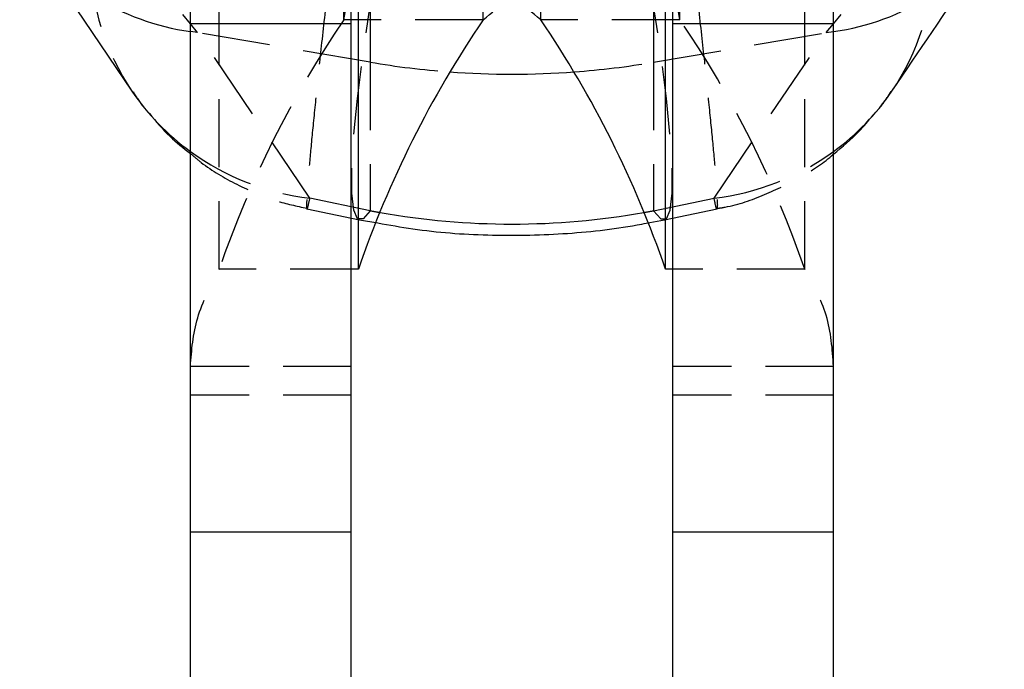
# Model space of a CAD drawing. Extents: x 82 to 397, y 14 to 279.
# Tile 23 of 38: x 369 to 388, y 234 to 246. Entities that reach past the tile are written whole.
import ezdxf

# ---------------------------------------------------------------- set-up
doc = ezdxf.new("R2010")
doc.units = 0
doc.linetypes.add('HIDDEN', pattern=[1.905, 1.27, -0.635])
doc.layers.get('0').update_dxf_attribs({"linetype": 'CONTINUOUS'})

msp = doc.modelspace()

# ---------------------------------------------------------------- linework, layer by layer
at = {"color": 7, "linetype": 'HIDDEN'}
for p, q in [((375.4496, 246.2213), (375.4496, 261.9427)), ((381.7176, 246.2213), (381.7176, 261.9427)), ((373.1195, 241.5606), (373.1195, 261.5307)), ((384.0477, 241.5606), (384.0477, 261.5307)), ((375.4496, 246.2213), (375.5836, 246.9848)), ((381.7176, 246.2213), (381.5836, 246.9848)), ((375.9398, 246.4983), (375.9398, 245.428)), ((381.2274, 246.4983), (381.2274, 245.428)), ((378.0477, 246.2213), (375.4496, 246.2213)), ((381.7176, 246.2213), (379.1195, 246.2213)), ((372.7185, 245.9792), (372.5836, 246.1466)), ((372.7185, 245.9792), (372.5836, 245.9979)), ((384.4487, 245.9792), (384.5836, 246.1466)), ((384.4487, 245.9792), (384.5836, 245.9979)), ((375.9398, 245.428), (372.7185, 245.9792)), ((374.8128, 242.8867), (372.7185, 245.9792)), ((381.2274, 245.428), (384.4487, 245.9792)), ((382.3544, 242.8867), (384.4487, 245.9792)), ((375.9398, 245.428), (375.9398, 242.6542)), ((381.2274, 245.428), (381.2274, 242.6542)), ((375.9398, 242.6542), (374.8128, 242.8867)), ((381.2274, 242.6542), (382.3544, 242.8867)), ((374.7578, 242.6871), (375.7384, 242.4849)), ((381.4288, 242.4849), (382.4093, 242.6871)), ((375.7384, 242.4849), (376.0797, 242.4271)), ((381.0898, 242.4214), (381.4288, 242.4849)), ((375.7176, 241.5606), (373.1195, 241.5606)), ((384.0477, 241.5606), (381.4496, 241.5606)), ((375.5836, 239.748), (372.5836, 239.748)), ((384.5836, 239.748), (381.5836, 239.748)), ((375.5836, 239.209), (372.5836, 239.209)), ((384.5836, 239.209), (381.5836, 239.209))]:
    msp.add_line(p, q, dxfattribs=at)
at = {"color": 7, "linetype": 'CONTINUOUS'}
for p, q in [((378.0477, 246.2213), (378.0477, 261.9427)), ((379.1195, 246.2213), (379.1195, 261.9427)), ((375.7176, 241.5606), (375.7176, 261.5307)), ((381.4496, 241.5606), (381.4496, 261.5307)), ((372.5836, 246.1464), (372.5836, 252.1306)), ((375.5836, 246.1464), (375.5836, 252.1306)), ((381.5836, 246.1464), (381.5836, 252.1306)), ((384.5836, 246.1464), (384.5836, 252.1306)), ((369.3989, 247.9821), (371.4935, 244.8888)), ((375.5836, 246.1464), (372.5836, 246.1464)), ((372.5836, 236.6537), (372.5836, 246.1464)), ((375.5836, 236.6537), (375.5836, 246.1464)), ((384.5836, 246.1464), (381.5836, 246.1464)), ((381.5836, 236.6537), (381.5836, 246.1464)), ((384.5836, 236.6537), (384.5836, 246.1464)), ((375.5836, 236.6537), (372.5836, 236.6537)), ((372.5836, 232.7327), (372.5836, 236.6537)), ((375.5836, 232.8891), (375.5836, 236.6537)), ((384.5836, 236.6537), (381.5836, 236.6537)), ((381.5836, 232.8891), (381.5836, 236.6537)), ((384.5836, 232.7327), (384.5836, 236.6537))]:
    msp.add_line(p, q, dxfattribs=at)
at = {"color": 8, "linetype": 'CONTINUOUS'}
for p, q in [((372.5836, 246.1466), (372.4438, 246.3201)), ((384.5836, 246.1466), (384.7234, 246.3201))]:
    msp.add_line(p, q, dxfattribs=at)
at = {"color": 7, "linetype": 'HIDDEN', "flags": 128}
for points in [[(375.9398, 242.6542), (375.8051, 242.5013), (375.7014, 242.5052), (375.6309, 242.6658), (375.5953, 242.9795), (375.5953, 243.4392), (375.6309, 244.0346), (375.7014, 244.7521), (375.8051, 245.5755), (375.9398, 246.4863)], [(381.2274, 242.6542), (381.362, 242.5013), (381.4658, 242.5052), (381.5363, 242.6658), (381.5719, 242.9795), (381.5719, 243.4392), (381.5363, 244.0346), (381.4658, 244.7521), (381.362, 245.5755), (381.2274, 246.4863)]]:
    msp.add_lwpolyline(points, dxfattribs=at)
at = {"color": 8, "linetype": 'CONTINUOUS'}
for centre, radius, start, end in [((373.2544, 250.6239), 4.6744, 214.60034, 261.74947), ((383.9129, 250.6238), 4.6743, 278.25016, 325.45912), ((378.5836, 260.8929), 15.6893, 265.7449, 274.2551), ((381.892, 247.4561), 4.5712, 306.07364, 325.82034)]:
    msp.add_arc(centre, radius, start, end, dxfattribs=at)
at = {"color": 7, "linetype": 'HIDDEN'}
for centre, radius, start, end in [((375.303, 247.4639), 4.5986, 181.51754, 214.07342), ((381.8641, 247.4639), 4.5986, 325.93454, 358.48239), ((391.7222, 235.1729), 19.6689, 145.82508, 161.04858), ((365.445, 235.1729), 19.6689, 18.95142, 34.17492), ((378.5821, 260.8741), 15.6705, 260.29264, 265.74527), ((378.5851, 260.8741), 15.6705, 274.25473, 279.70736), ((375.3889, 247.633), 4.7812, 234.07352, 263.07878), ((381.7783, 247.633), 4.7812, 276.92122, 305.92648)]:
    msp.add_arc(centre, radius, start, end, dxfattribs=at)
at = {"color": 7, "linetype": 'CONTINUOUS'}
for centre, radius, start, end in [((394.3203, 235.1729), 19.6689, 145.82508, 161.04859), ((362.8469, 235.1729), 19.6689, 18.95141, 34.17492), ((375.2752, 247.4561), 4.5712, 214.18755, 233.92636)]:
    msp.add_arc(centre, radius, start, end, dxfattribs=at)
at = {"color": 7, "linetype": 'HIDDEN'}
for start_param, end_param in [(2.9670597, 2.9792763), (3.303909, 3.3161256)]:
    msp.add_ellipse((378.5836, 258.7973), major_axis=(0, 16.3921), ratio=0.928802, start_param=start_param, end_param=end_param, dxfattribs=at)
at = {"color": 8, "linetype": 'CONTINUOUS'}
msp.add_ellipse((378.5836, 258.7973), major_axis=(0, 16.3921), ratio=0.928802, start_param=2.9792763, end_param=3.303909, dxfattribs=at)
at = {"color": 7, "linetype": 'CONTINUOUS'}
for points, knots in [([(385.6742, 244.8893), (386.1766, 245.6308), (386.8755, 246.6624), (387.5734, 247.6932), (387.7696, 247.9831)], [0, 0, 0, 0, 0.71875498, 1, 1, 1, 1]), ([(378.0477, 246.2213), (378.2028, 246.3485), (378.5131, 246.6031), (378.5601, 246.8576), (378.5836, 246.9848)], [0, 0, 0, 0, 0.4999998, 1, 1, 1, 1]), ([(379.1195, 246.2213), (378.9644, 246.3485), (378.6541, 246.6031), (378.6071, 246.8576), (378.5836, 246.9848)], [0, 0, 0, 0, 0.4999998, 1, 1, 1, 1]), ([(371.8212, 244.4667), (371.9437, 244.3197), (372.1712, 244.0467), (372.4534, 243.8257), (372.5836, 243.7238)], [0, 0, 0, 0, 0.5385192, 1, 1, 1, 1]), ([(384.5836, 243.7115), (384.7471, 243.8467), (385.016, 244.0691), (385.236, 244.3352), (385.3223, 244.4396)], [0, 0, 0, 0, 0.6079009, 1, 1, 1, 1]), ([(376.0797, 242.4271), (376.2969, 242.3878), (376.9744, 242.2652), (378.1302, 242.1801), (379.5318, 242.2048), (380.519, 242.3128), (381.0331, 242.4106), (381.0898, 242.4214)], [0, 0, 0, 0, 0.1315198, 0.4101973, 0.6880844, 0.9655957, 1, 1, 1, 1])]:
    msp.add_open_spline(points, degree=3, knots=knots, dxfattribs=at)
at = {"color": 7, "linetype": 'HIDDEN'}
for points, knots in [([(375.1272, 246.654), (375.0877, 246.2962), (375.0087, 245.5808), (374.9133, 244.6696), (374.8385, 243.9142), (374.785, 243.3209), (374.7545, 242.9054), (374.7487, 242.688), (374.7663, 242.6644), (374.7973, 242.8126), (374.8128, 242.8867)], [0, 0, 0, 0, 0.1277826, 0.255564, 0.3773007, 0.4990381, 0.6258612, 0.7526872, 0.8763419, 1, 1, 1, 1]), ([(382.04, 246.654), (382.079, 246.3013), (382.158, 245.5851), (382.253, 244.6781), (382.3285, 243.9163), (382.3817, 243.3264), (382.4128, 242.9056), (382.4185, 242.6898), (382.4011, 242.6628), (382.3701, 242.8114), (382.3544, 242.8867)], [0, 0, 0, 0, 0.1258337, 0.2555653, 0.3756158, 0.4990384, 0.6239694, 0.7526882, 0.8746108, 1, 1, 1, 1]), ([(371.5141, 244.8767), (371.576, 244.7771), (371.666, 244.6324), (371.7843, 244.5061), (371.8212, 244.4667)], [0, 0, 0, 0, 0.6879932, 1, 1, 1, 1]), ([(385.3223, 244.4396), (385.3785, 244.5009), (385.504, 244.6379), (385.6018, 244.7923), (385.6558, 244.8775)], [0, 0, 0, 0, 0.44771765, 1, 1, 1, 1]), ([(372.5836, 243.7238), (372.6503, 243.666), (372.9131, 243.4387), (373.4501, 243.134), (374.1129, 242.8383), (374.5662, 242.7409), (374.7598, 242.6993)], [0, 0, 0, 0, 0.1092403, 0.4301815, 0.7565987, 1, 1, 1, 1]), ([(382.4066, 242.6968), (382.4581, 242.7043), (382.7644, 242.7487), (383.2934, 242.9395), (383.9564, 243.265), (384.3844, 243.5323), (384.5716, 243.7007), (384.5836, 243.7115)], [0, 0, 0, 0, 0.06420277, 0.38196349, 0.68686666, 0.98001326, 1, 1, 1, 1]), ([(372.5836, 239.748), (372.6071, 240.0501), (372.6541, 240.6543), (372.9644, 241.2585), (373.1195, 241.5606)], [0, 0, 0, 0, 0.50000018, 1, 1, 1, 1]), ([(384.5836, 239.748), (384.5614, 240.0701), (384.5182, 240.6967), (384.2016, 241.2781), (384.0477, 241.5606)], [0, 0, 0, 0, 0.51406606, 1, 1, 1, 1])]:
    msp.add_open_spline(points, degree=3, knots=knots, dxfattribs=at)

doc.saveas('drawing.dxf')
